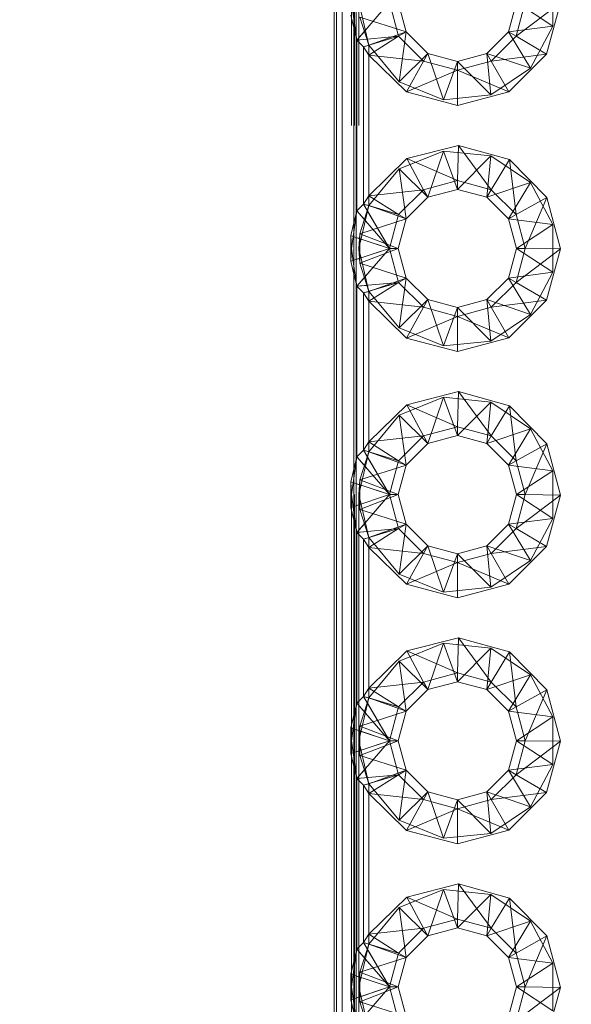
# Paper-space layout 'Layout1' of a CAD drawing. Extents: x -2 to 935, y -36 to 422.
# Tile 10 of 53: x 69.4 to 70.52, y 311.64 to 313.64. Entities that reach past the tile are written whole.
import ezdxf

# ---------------------------------------------------------------- set-up
doc = ezdxf.new("R2010")
doc.units = 0
doc.linetypes.add('ACAD_ISO02W100', pattern=[15, 12, -3])
doc.layers.get('0').update_dxf_attribs({"linetype": 'CONTINUOUS'})
doc.layers.get('DEFPOINTS').update_dxf_attribs({"color": 132, "linetype": 'CONTINUOUS'})
doc.layers.add('SS_1.ET-HALA_TaO-JD-LAVKA-ZEBRIK', color=9, linetype='CONTINUOUS', lineweight=13)
doc.layers.add('SS_KOTY', color=3, linetype='CONTINUOUS', lineweight=25)
doc.styles.add('ROMANS', font='romans.shx', dxfattribs={"width": 0.8})
doc.dimstyles.new('A-1_(2.5)_50AS', dxfattribs={"dimtxt": 2.5, "dimasz": 2, "dimexe": 1, "dimexo": 2, "dimgap": 0, "dimtad": 0, "dimdec": 1, "dimlfac": 50, "dimrnd": 1, "dimtxsty": 'ROMANS', "dimblk1": 'OBLIQUE', "dimblk2": 'OBLIQUE', "dimsah": 1, "dimcen": 2, "dimclrd": 256, "dimclre": 256, "dimclrt": 256, "dimadec": 1, "dimazin": 2, "dimtfac": 0.714286, "dimtdec": 1, "dimtmove": 0, "dimatfit": 3, "dimldrblk": 'OPEN', "dimfxl": 1, "dimtvp": 1.142857, "dimtfill": 1, "dimtolj": 1, "dimlwd": -1, "dimlwe": -1, "dimarcsym": 0})

# ---------------------------------------------------------------- blocks, each defined once
blk = doc.blocks.new('_Oblique')
at = {"color": 0, "linetype": 'ByBlock', "lineweight": -2}
blk.add_line((-0.5, -0.5), (0.5, 0.5), dxfattribs=at)
blk = doc.blocks.new('*D20')
at = {"layer": 'DEFPOINTS', "color": 0, "transparency": 16777216}
for p in [(51.0305, 325.9703), (64.5392, 325.9703, -9790), (73.5392, 296.9703, -9801.32)]:
    blk.add_point(p, dxfattribs=at)
at = {"layer": 'SS_KOTY', "transparency": 16777216}
for p, q in [((62.5392, 325.9703), (50.0305, 325.9703)), ((51.0305, 296.9703), (51.0305, 325.9703)), ((71.5392, 296.9703), (50.0305, 296.9703))]:
    blk.add_line(p, q, dxfattribs=at)
at = {"layer": 'SS_KOTY', "transparency": 16777216, "xscale": 2, "yscale": 2, "zscale": 2}
for p, rotation in [((51.0305, 325.9703), 90), ((51.0305, 296.9703), 270)]:
    blk.add_blockref('_Oblique', p, dxfattribs=dict(at, rotation=rotation))
at = {"layer": 'SS_KOTY', "transparency": 16777216, "insert": (48.1734, 311.4703), "char_height": 2.5, "attachment_point": 5, "rotation": 90, "style": 'ROMANS', "bg_fill": 3, "box_fill_scale": 1.1, "bg_fill_color": 256, "bg_fill_true_color": 13158600, "bg_fill_transparency": 0}
blk.add_mtext('\\A1;1450', dxfattribs=at)
blk = doc.blocks.new('_OPEN')
at = {"color": 0, "linetype": 'ByBlock'}
for p, q in [((-1, 0.1667), (0, 0)), ((0, 0), (-1, -0.1667)), ((0, 0), (-1, 0))]:
    blk.add_line(p, q, dxfattribs=at)

psp = doc.layouts.get("Layout1")

# ---------------------------------------------------------------- dimensions: what is measured, and where the dimension line sits
at = {"layer": 'SS_KOTY'}
dim = psp.add_linear_dim(base=(51.0305, 325.9703), p1=(73.5392, 296.9703, -9801.32), p2=(64.5392, 325.9703, -9790), angle=90, dimstyle='A-1_(2.5)_50AS', override={"dimtmove": 1}, dxfattribs=at)
dim.commit()
dim.dimension.update_dxf_attribs({"geometry": '*D20', "text_midpoint": (48.1734, 311.4703)})

# ---------------------------------------------------------------- next in the draw order: linework, layer by layer
at = {"layer": 'SS_1.ET-HALA_TaO-JD-LAVKA-ZEBRIK', "color": 5, "linetype": 'Continuous', "ltscale": 0.25}
for p, q in [((70.0392, 317.6703), (70.0392, 309.6703)), ((70.0792, 309.6703), (70.0792, 317.6703)), ((70.1513, 313.6703), (70.0852, 313.5936)), ((70.1698, 313.6013), (70.1513, 313.6703)), ((70.1852, 313.6103), (70.1692, 313.6703)), ((70.4092, 313.6703), (70.3931, 313.6103)), ((70.4271, 313.6703), (70.4086, 313.6013)), ((70.4086, 313.6013), (70.4986, 313.6693)), ((70.4986, 313.6693), (70.4702, 313.565)), ((70.0792, 313.6184), (70.0852, 313.5936)), ((70.1698, 313.6013), (70.0852, 313.5936)), ((70.1698, 313.6013), (70.0983, 313.58)), ((70.1698, 313.6013), (70.1092, 313.5632)), ((70.1852, 313.6103), (70.1698, 313.6013)), ((70.2202, 313.5509), (70.1698, 313.6013)), ((70.2292, 313.5664), (70.1852, 313.6103)), ((70.3931, 313.6103), (70.3492, 313.5664)), ((70.4086, 313.6013), (70.3581, 313.5509)), ((70.3931, 313.6103), (70.4086, 313.6013)), ((70.4086, 313.6013), (70.4702, 313.565)), ((70.0852, 313.5936), (70.0983, 313.58)), ((70.0852, 313.247), (70.0852, 313.5936)), ((70.1092, 313.5632), (70.0983, 313.58)), ((70.0983, 313.58), (70.0983, 313.2606)), ((70.1856, 313.4882), (70.1092, 313.5632)), ((70.2202, 313.5509), (70.1092, 313.5632)), ((70.1092, 313.5632), (70.1092, 313.2774)), ((70.2292, 313.5664), (70.2202, 313.5509)), ((70.2892, 313.5503), (70.2292, 313.5664)), ((70.3492, 313.5664), (70.2892, 313.5503)), ((70.3492, 313.5664), (70.3581, 313.5509)), ((70.3581, 313.5509), (70.4702, 313.565)), ((70.4702, 313.565), (70.3936, 313.4887)), ((70.1856, 313.4882), (70.2202, 313.5509)), ((70.2892, 313.5324), (70.2202, 313.5509)), ((70.3581, 313.5509), (70.2892, 313.5324)), ((70.2892, 313.5503), (70.2892, 313.5324)), ((70.3581, 313.5509), (70.3936, 313.4887)), ((70.2892, 313.5324), (70.1856, 313.4882)), ((70.3936, 313.4887), (70.2892, 313.5324)), ((70.2892, 313.5324), (70.2892, 313.4608)), ((70.2892, 313.4608), (70.1856, 313.4882)), ((70.3936, 313.4887), (70.2892, 313.4608)), ((70.1865, 313.3529), (70.2912, 313.3797)), ((70.2912, 313.3797), (70.2892, 313.3082)), ((70.2912, 313.3797), (70.3581, 313.2897)), ((70.2912, 313.3797), (70.3954, 313.3508)), ((70.1092, 313.2774), (70.1865, 313.3529)), ((70.1865, 313.3529), (70.2202, 313.2897)), ((70.1865, 313.3529), (70.2892, 313.3082)), ((70.3954, 313.3508), (70.3581, 313.2897)), ((70.3954, 313.3508), (70.4086, 313.2392)), ((70.3954, 313.3508), (70.4712, 313.2738)), ((70.2202, 313.2897), (70.2892, 313.3082)), ((70.2892, 313.3082), (70.3581, 313.2897)), ((70.2892, 313.3082), (70.2892, 313.2903)), ((70.1092, 313.2774), (70.2202, 313.2897)), ((70.1698, 313.2392), (70.2202, 313.2897)), ((70.2202, 313.2897), (70.2292, 313.2742)), ((70.2292, 313.2742), (70.2892, 313.2903)), ((70.2892, 313.2903), (70.3492, 313.2742)), ((70.3581, 313.2897), (70.3492, 313.2742)), ((70.3581, 313.2897), (70.4086, 313.2392)), ((70.0983, 313.2606), (70.0852, 313.247)), ((70.1092, 313.2774), (70.0983, 313.2606)), ((70.0983, 313.2606), (70.1513, 313.1703)), ((70.0983, 313.2606), (70.1698, 313.2392)), ((70.1092, 313.2774), (70.1698, 313.2392)), ((70.1852, 313.2303), (70.2292, 313.2742)), ((70.3492, 313.2742), (70.3931, 313.2303)), ((70.4712, 313.2738), (70.4086, 313.2392)), ((70.4712, 313.2738), (70.4271, 313.1703)), ((70.4712, 313.2738), (70.4986, 313.1693)), ((70.0852, 313.247), (70.0792, 313.2222)), ((70.0852, 313.247), (70.1513, 313.1703)), ((70.1513, 313.1703), (70.1698, 313.2392)), ((70.1692, 313.1703), (70.1852, 313.2303)), ((70.1698, 313.2392), (70.1852, 313.2303)), ((70.4086, 313.2392), (70.3931, 313.2303)), ((70.3931, 313.2303), (70.4092, 313.1703)), ((70.4086, 313.2392), (70.4271, 313.1703)), ((70.1513, 313.1703), (70.0792, 313.1943)), ((70.1513, 313.1703), (70.0792, 313.1463)), ((70.1513, 313.1703), (70.0852, 313.0936)), ((70.1698, 313.1013), (70.1513, 313.1703)), ((70.1692, 313.1703), (70.1513, 313.1703)), ((70.1852, 313.1103), (70.1692, 313.1703)), ((70.4092, 313.1703), (70.3931, 313.1103)), ((70.4271, 313.1703), (70.4086, 313.1013)), ((70.4086, 313.1013), (70.4986, 313.1693)), ((70.4271, 313.1703), (70.4092, 313.1703)), ((70.4271, 313.1703), (70.4986, 313.1693)), ((70.4986, 313.1693), (70.4702, 313.065)), ((70.0792, 313.1184), (70.0852, 313.0936)), ((70.0852, 313.0936), (70.1698, 313.1013)), ((70.1698, 313.1013), (70.0983, 313.08)), ((70.1698, 313.1013), (70.1092, 313.0632)), ((70.1852, 313.1103), (70.1698, 313.1013)), ((70.2202, 313.0509), (70.1698, 313.1013)), ((70.2292, 313.0664), (70.1852, 313.1103)), ((70.3931, 313.1103), (70.3492, 313.0664)), ((70.4086, 313.1013), (70.3581, 313.0509)), ((70.3931, 313.1103), (70.4086, 313.1013)), ((70.4086, 313.1013), (70.4702, 313.065)), ((70.0852, 313.0936), (70.0983, 313.08)), ((70.0852, 312.747), (70.0852, 313.0936)), ((70.1092, 313.0632), (70.0983, 313.08)), ((70.0983, 313.08), (70.0983, 312.7606)), ((70.1856, 312.9882), (70.1092, 313.0632)), ((70.2202, 313.0509), (70.1092, 313.0632)), ((70.1092, 313.0632), (70.1092, 312.7774)), ((70.2292, 313.0664), (70.2202, 313.0509)), ((70.2892, 313.0503), (70.2292, 313.0664)), ((70.3492, 313.0664), (70.2892, 313.0503)), ((70.3492, 313.0664), (70.3581, 313.0509)), ((70.3581, 313.0509), (70.4702, 313.065)), ((70.4702, 313.065), (70.3936, 312.9887)), ((70.2202, 313.0509), (70.1856, 312.9882)), ((70.2892, 313.0324), (70.2202, 313.0509)), ((70.3581, 313.0509), (70.2892, 313.0324)), ((70.2892, 313.0503), (70.2892, 313.0324)), ((70.3581, 313.0509), (70.3936, 312.9887)), ((70.2892, 313.0324), (70.1856, 312.9882)), ((70.3936, 312.9887), (70.2892, 313.0324)), ((70.2892, 313.0324), (70.2892, 312.9608)), ((70.2892, 312.9608), (70.1856, 312.9882)), ((70.3936, 312.9887), (70.2892, 312.9608)), ((70.1865, 312.8529), (70.2912, 312.8797)), ((70.2912, 312.8797), (70.2892, 312.8082)), ((70.2912, 312.8797), (70.3581, 312.7897)), ((70.2912, 312.8797), (70.3954, 312.8508)), ((70.1092, 312.7774), (70.1865, 312.8529)), ((70.1865, 312.8529), (70.2202, 312.7897)), ((70.1865, 312.8529), (70.2892, 312.8082)), ((70.3954, 312.8508), (70.3581, 312.7897)), ((70.3954, 312.8508), (70.4086, 312.7392)), ((70.3954, 312.8508), (70.4712, 312.7738)), ((70.2202, 312.7897), (70.2892, 312.8082)), ((70.2892, 312.8082), (70.3581, 312.7897)), ((70.2892, 312.8082), (70.2892, 312.7903)), ((70.1092, 312.7774), (70.2202, 312.7897)), ((70.1698, 312.7392), (70.2202, 312.7897)), ((70.2202, 312.7897), (70.2292, 312.7742)), ((70.2292, 312.7742), (70.2892, 312.7903)), ((70.2892, 312.7903), (70.3492, 312.7742)), ((70.3581, 312.7897), (70.3492, 312.7742)), ((70.3581, 312.7897), (70.4086, 312.7392)), ((70.0852, 312.747), (70.0983, 312.7606)), ((70.0983, 312.7606), (70.1092, 312.7774)), ((70.0983, 312.7606), (70.1513, 312.6703)), ((70.0983, 312.7606), (70.1698, 312.7392)), ((70.1092, 312.7774), (70.1698, 312.7392)), ((70.1852, 312.7303), (70.2292, 312.7742)), ((70.3492, 312.7742), (70.3931, 312.7303)), ((70.4712, 312.7738), (70.4086, 312.7392)), ((70.4712, 312.7738), (70.4271, 312.6703)), ((70.4712, 312.7738), (70.4986, 312.6693)), ((70.0852, 312.747), (70.0792, 312.7222)), ((70.0852, 312.747), (70.1513, 312.6703)), ((70.1698, 312.7392), (70.1513, 312.6703)), ((70.1692, 312.6703), (70.1852, 312.7303)), ((70.1698, 312.7392), (70.1852, 312.7303)), ((70.4086, 312.7392), (70.3931, 312.7303)), ((70.3931, 312.7303), (70.4092, 312.6703)), ((70.4086, 312.7392), (70.4271, 312.6703)), ((70.1513, 312.6703), (70.0792, 312.6943)), ((70.0792, 312.6463), (70.1513, 312.6703)), ((70.1513, 312.6703), (70.0852, 312.5936)), ((70.1513, 312.6703), (70.1698, 312.6013)), ((70.1692, 312.6703), (70.1513, 312.6703)), ((70.1852, 312.6103), (70.1692, 312.6703)), ((70.4092, 312.6703), (70.3931, 312.6103)), ((70.4271, 312.6703), (70.4086, 312.6013)), ((70.4086, 312.6013), (70.4986, 312.6693)), ((70.4271, 312.6703), (70.4092, 312.6703)), ((70.4271, 312.6703), (70.4986, 312.6693)), ((70.4986, 312.6693), (70.4702, 312.565)), ((70.0792, 312.6184), (70.0852, 312.5936)), ((70.1698, 312.6013), (70.0852, 312.5936)), ((70.1698, 312.6013), (70.0983, 312.58)), ((70.1698, 312.6013), (70.1092, 312.5632)), ((70.1852, 312.6103), (70.1698, 312.6013)), ((70.1698, 312.6013), (70.2202, 312.5509)), ((70.2292, 312.5664), (70.1852, 312.6103)), ((70.3931, 312.6103), (70.3492, 312.5664)), ((70.4086, 312.6013), (70.3581, 312.5509)), ((70.3931, 312.6103), (70.4086, 312.6013)), ((70.4086, 312.6013), (70.4702, 312.565)), ((70.0852, 312.5936), (70.0983, 312.58)), ((70.0852, 312.247), (70.0852, 312.5936)), ((70.1092, 312.5632), (70.0983, 312.58)), ((70.0983, 312.58), (70.0983, 312.2606)), ((70.1856, 312.4882), (70.1092, 312.5632)), ((70.2202, 312.5509), (70.1092, 312.5632)), ((70.1092, 312.5632), (70.1092, 312.2774)), ((70.2292, 312.5664), (70.2202, 312.5509)), ((70.2892, 312.5503), (70.2292, 312.5664)), ((70.3492, 312.5664), (70.2892, 312.5503)), ((70.3492, 312.5664), (70.3581, 312.5509)), ((70.3581, 312.5509), (70.4702, 312.565)), ((70.4702, 312.565), (70.3936, 312.4887)), ((70.2202, 312.5509), (70.1856, 312.4882)), ((70.2892, 312.5324), (70.2202, 312.5509)), ((70.3581, 312.5509), (70.2892, 312.5324)), ((70.2892, 312.5503), (70.2892, 312.5324)), ((70.3581, 312.5509), (70.3936, 312.4887)), ((70.2892, 312.5324), (70.1856, 312.4882)), ((70.3936, 312.4887), (70.2892, 312.5324)), ((70.2892, 312.5324), (70.2892, 312.4608)), ((70.2892, 312.4608), (70.1856, 312.4882)), ((70.3936, 312.4887), (70.2892, 312.4608)), ((70.1865, 312.3529), (70.2912, 312.3797)), ((70.2912, 312.3797), (70.2892, 312.3082)), ((70.2912, 312.3797), (70.3581, 312.2897)), ((70.2912, 312.3797), (70.3954, 312.3508)), ((70.1092, 312.2774), (70.1865, 312.3529)), ((70.1865, 312.3529), (70.2202, 312.2897)), ((70.1865, 312.3529), (70.2892, 312.3082)), ((70.3954, 312.3508), (70.3581, 312.2897)), ((70.3954, 312.3508), (70.4086, 312.2392)), ((70.3954, 312.3508), (70.4712, 312.2738)), ((70.2892, 312.3082), (70.2202, 312.2897)), ((70.3581, 312.2897), (70.2892, 312.3082)), ((70.2892, 312.3082), (70.2892, 312.2903)), ((70.1092, 312.2774), (70.2202, 312.2897)), ((70.2202, 312.2897), (70.1698, 312.2392)), ((70.2202, 312.2897), (70.2292, 312.2742)), ((70.2292, 312.2742), (70.2892, 312.2903)), ((70.2892, 312.2903), (70.3492, 312.2742)), ((70.3581, 312.2897), (70.3492, 312.2742)), ((70.4086, 312.2392), (70.3581, 312.2897)), ((70.0983, 312.2606), (70.0852, 312.247)), ((70.1092, 312.2774), (70.0983, 312.2606)), ((70.0983, 312.2606), (70.1513, 312.1703)), ((70.0983, 312.2606), (70.1698, 312.2392)), ((70.1092, 312.2774), (70.1698, 312.2392)), ((70.1852, 312.2303), (70.2292, 312.2742)), ((70.3492, 312.2742), (70.3931, 312.2303)), ((70.4712, 312.2738), (70.4086, 312.2392)), ((70.4271, 312.1703), (70.4712, 312.2738)), ((70.4712, 312.2738), (70.4986, 312.1693)), ((70.0852, 312.247), (70.0792, 312.2222)), ((70.0852, 312.247), (70.1513, 312.1703)), ((70.1698, 312.2392), (70.1513, 312.1703)), ((70.1692, 312.1703), (70.1852, 312.2303)), ((70.1698, 312.2392), (70.1852, 312.2303)), ((70.4086, 312.2392), (70.3931, 312.2303)), ((70.3931, 312.2303), (70.4092, 312.1703)), ((70.4086, 312.2392), (70.4271, 312.1703)), ((70.1513, 312.1703), (70.0792, 312.1943)), ((70.0792, 312.1463), (70.1513, 312.1703)), ((70.1513, 312.1703), (70.0852, 312.0936)), ((70.1513, 312.1703), (70.1698, 312.1013)), ((70.1513, 312.1703), (70.1692, 312.1703)), ((70.1852, 312.1103), (70.1692, 312.1703)), ((70.4092, 312.1703), (70.3931, 312.1103)), ((70.4271, 312.1703), (70.4086, 312.1013)), ((70.4086, 312.1013), (70.4986, 312.1693)), ((70.4092, 312.1703), (70.4271, 312.1703)), ((70.4271, 312.1703), (70.4986, 312.1693)), ((70.4986, 312.1693), (70.4702, 312.065)), ((70.0792, 312.1184), (70.0852, 312.0936)), ((70.1698, 312.1013), (70.0852, 312.0936)), ((70.1698, 312.1013), (70.0983, 312.08)), ((70.1698, 312.1013), (70.1092, 312.0632)), ((70.1852, 312.1103), (70.1698, 312.1013)), ((70.1698, 312.1013), (70.2202, 312.0509)), ((70.2292, 312.0664), (70.1852, 312.1103)), ((70.3931, 312.1103), (70.3492, 312.0664)), ((70.4086, 312.1013), (70.3581, 312.0509)), ((70.3931, 312.1103), (70.4086, 312.1013)), ((70.4086, 312.1013), (70.4702, 312.065)), ((70.0852, 312.0936), (70.0983, 312.08)), ((70.0852, 311.747), (70.0852, 312.0936)), ((70.1092, 312.0632), (70.0983, 312.08)), ((70.0983, 312.08), (70.0983, 311.7606)), ((70.1856, 311.9882), (70.1092, 312.0632)), ((70.2202, 312.0509), (70.1092, 312.0632)), ((70.1092, 312.0632), (70.1092, 311.7774)), ((70.2292, 312.0664), (70.2202, 312.0509)), ((70.2892, 312.0503), (70.2292, 312.0664)), ((70.3492, 312.0664), (70.2892, 312.0503)), ((70.3492, 312.0664), (70.3581, 312.0509)), ((70.3581, 312.0509), (70.4702, 312.065)), ((70.4702, 312.065), (70.3936, 311.9887)), ((70.2202, 312.0509), (70.1856, 311.9882)), ((70.2892, 312.0324), (70.2202, 312.0509)), ((70.3581, 312.0509), (70.2892, 312.0324)), ((70.2892, 312.0503), (70.2892, 312.0324)), ((70.3581, 312.0509), (70.3936, 311.9887)), ((70.2892, 312.0324), (70.1856, 311.9882)), ((70.3936, 311.9887), (70.2892, 312.0324)), ((70.2892, 312.0324), (70.2892, 311.9608)), ((70.2892, 311.9608), (70.1856, 311.9882)), ((70.3936, 311.9887), (70.2892, 311.9608)), ((70.1865, 311.8529), (70.2912, 311.8797)), ((70.2912, 311.8797), (70.2892, 311.8082)), ((70.2912, 311.8797), (70.3581, 311.7897)), ((70.2912, 311.8797), (70.3954, 311.8508)), ((70.1092, 311.7774), (70.1865, 311.8529)), ((70.1865, 311.8529), (70.2202, 311.7897)), ((70.1865, 311.8529), (70.2892, 311.8082)), ((70.3954, 311.8508), (70.3581, 311.7897)), ((70.3954, 311.8508), (70.4086, 311.7392)), ((70.3954, 311.8508), (70.4712, 311.7738)), ((70.2892, 311.8082), (70.2202, 311.7897)), ((70.3581, 311.7897), (70.2892, 311.8082)), ((70.2892, 311.8082), (70.2892, 311.7903)), ((70.1092, 311.7774), (70.2202, 311.7897)), ((70.2202, 311.7897), (70.1698, 311.7392)), ((70.2202, 311.7897), (70.2292, 311.7742)), ((70.2292, 311.7742), (70.2892, 311.7903)), ((70.2892, 311.7903), (70.3492, 311.7742)), ((70.3581, 311.7897), (70.3492, 311.7742)), ((70.4086, 311.7392), (70.3581, 311.7897)), ((70.0983, 311.7606), (70.0852, 311.747)), ((70.1092, 311.7774), (70.0983, 311.7606)), ((70.0983, 311.7606), (70.1513, 311.6703)), ((70.0983, 311.7606), (70.1698, 311.7392)), ((70.1092, 311.7774), (70.1698, 311.7392)), ((70.1852, 311.7303), (70.2292, 311.7742)), ((70.3492, 311.7742), (70.3931, 311.7303)), ((70.4712, 311.7738), (70.4086, 311.7392)), ((70.4271, 311.6703), (70.4712, 311.7738)), ((70.4712, 311.7738), (70.4986, 311.6693)), ((70.0852, 311.747), (70.0792, 311.7222)), ((70.0852, 311.747), (70.1513, 311.6703)), ((70.1698, 311.7392), (70.1513, 311.6703)), ((70.1692, 311.6703), (70.1852, 311.7303)), ((70.1698, 311.7392), (70.1852, 311.7303)), ((70.4086, 311.7392), (70.3931, 311.7303)), ((70.3931, 311.7303), (70.4092, 311.6703)), ((70.4086, 311.7392), (70.4271, 311.6703)), ((70.1513, 311.6703), (70.0792, 311.6943)), ((70.0792, 311.6463), (70.1513, 311.6703)), ((70.1513, 311.6703), (70.0852, 311.5936)), ((70.1513, 311.6703), (70.1698, 311.6013)), ((70.1513, 311.6703), (70.1692, 311.6703)), ((70.1852, 311.6103), (70.1692, 311.6703)), ((70.4092, 311.6703), (70.3931, 311.6103)), ((70.4271, 311.6703), (70.4086, 311.6013)), ((70.4086, 311.6013), (70.4986, 311.6693)), ((70.4092, 311.6703), (70.4271, 311.6703)), ((70.4271, 311.6703), (70.4986, 311.6693)), ((70.4986, 311.6693), (70.4702, 311.565))]:
    psp.add_line(p, q, dxfattribs=at)
at = {"layer": 'SS_1.ET-HALA_TaO-JD-LAVKA-ZEBRIK', "color": 9, "linetype": 'ACAD_ISO02W100', "ltscale": 0.25}
for p, q in [((70.0434, 317.6703), (70.0434, 309.6703)), ((70.0554, 317.6703), (70.0554, 309.6703)), ((70.0739, 309.6703), (70.0739, 317.6703)), ((70.0803, 309.6703), (70.0803, 317.6703)), ((70.0838, 317.6703), (70.0838, 309.6703)), ((70.0892, 309.6703), (70.0892, 317.6703)), ((70.4832, 313.7187), (70.4832, 313.6219)), ((70.0852, 313.5936), (70.0739, 313.6703)), ((70.1092, 313.5831), (70.0892, 313.6703)), ((70.4092, 313.6703), (70.4832, 313.6219)), ((70.0728, 313.6442), (70.0792, 313.6184)), ((70.0914, 313.6403), (70.1092, 313.5831)), ((70.0914, 313.6403), (70.1852, 313.6103)), ((70.3931, 313.6103), (70.4832, 313.6219)), ((70.4832, 313.6219), (70.4377, 313.5364)), ((70.1004, 313.6113), (70.0852, 313.5936)), ((70.1022, 313.6133), (70.1004, 313.6113)), ((70.1698, 313.6013), (70.1091, 313.5833)), ((70.1092, 313.5831), (70.1852, 313.6103)), ((70.1852, 313.6103), (70.1712, 313.5088)), ((70.3931, 313.6103), (70.4377, 313.5364)), ((70.1091, 313.5832), (70.0983, 313.58)), ((70.1063, 313.5955), (70.1053, 313.5954)), ((70.1712, 313.5088), (70.1092, 313.5831)), ((70.1092, 313.5831), (70.1092, 313.5632)), ((70.2292, 313.5664), (70.1712, 313.5088)), ((70.2292, 313.5664), (70.261, 313.4723)), ((70.3492, 313.5664), (70.3573, 313.4823)), ((70.3492, 313.5664), (70.4377, 313.5364)), ((70.2892, 313.5503), (70.261, 313.4723)), ((70.2892, 313.5503), (70.3573, 313.4823)), ((70.4377, 313.5364), (70.3573, 313.4823)), ((70.261, 313.4723), (70.1712, 313.5088)), ((70.3573, 313.4823), (70.261, 313.4723)), ((70.1712, 313.3318), (70.261, 313.3683)), ((70.261, 313.3683), (70.2292, 313.2742)), ((70.261, 313.3683), (70.2892, 313.2903)), ((70.261, 313.3683), (70.3573, 313.3583)), ((70.3573, 313.3583), (70.2892, 313.2903)), ((70.3573, 313.3583), (70.3492, 313.2742)), ((70.3573, 313.3583), (70.4377, 313.3042)), ((70.1092, 313.2575), (70.1712, 313.3318)), ((70.1712, 313.3318), (70.1852, 313.2303)), ((70.1712, 313.3318), (70.2292, 313.2742)), ((70.4377, 313.3042), (70.3492, 313.2742)), ((70.4377, 313.3042), (70.3931, 313.2303)), ((70.4377, 313.3042), (70.4832, 313.2187)), ((70.0983, 313.2606), (70.106, 313.2474)), ((70.0983, 313.2606), (70.1091, 313.2573)), ((70.1092, 313.2774), (70.1092, 313.2575)), ((70.0739, 313.1703), (70.0852, 313.247)), ((70.0852, 313.247), (70.1004, 313.2293)), ((70.0892, 313.1703), (70.1092, 313.2575)), ((70.1092, 313.2575), (70.0914, 313.2002)), ((70.106, 313.2474), (70.1066, 313.2464)), ((70.1066, 313.2464), (70.1513, 313.1703)), ((70.1091, 313.2573), (70.1698, 313.2392)), ((70.1092, 313.2575), (70.1852, 313.2303)), ((70.0792, 313.2222), (70.0728, 313.1964)), ((70.1852, 313.2303), (70.0914, 313.2002)), ((70.1004, 313.2293), (70.1022, 313.2272)), ((70.4832, 313.2187), (70.3931, 313.2303)), ((70.0914, 313.2002), (70.0892, 313.1703)), ((70.1692, 313.1703), (70.0914, 313.2002)), ((70.0914, 313.2002), (70.0914, 313.1403)), ((70.4832, 313.2187), (70.4092, 313.1703)), ((70.4832, 313.2187), (70.4832, 313.1219)), ((70.0775, 313.1948), (70.0728, 313.1964)), ((70.0739, 313.1703), (70.0728, 313.1964)), ((70.0792, 313.1943), (70.0728, 313.1964)), ((70.0728, 313.1964), (70.0728, 313.1442)), ((70.0792, 313.1943), (70.0775, 313.1948)), ((70.0907, 313.1904), (70.0792, 313.1943)), ((70.0936, 313.1895), (70.0907, 313.1904)), ((70.1513, 313.1703), (70.0936, 313.1895)), ((70.0739, 313.1703), (70.0728, 313.1442)), ((70.0792, 313.1347), (70.0739, 313.1703)), ((70.0892, 313.1703), (70.0914, 313.1403)), ((70.1092, 313.0831), (70.0892, 313.1703)), ((70.1692, 313.1703), (70.0914, 313.1403)), ((70.1513, 313.1703), (70.0936, 313.1511)), ((70.1513, 313.1703), (70.1022, 313.1133)), ((70.4832, 313.1219), (70.4092, 313.1703)), ((70.0792, 313.1463), (70.0728, 313.1442)), ((70.0775, 313.1458), (70.0728, 313.1442)), ((70.0728, 313.1442), (70.0792, 313.1184)), ((70.0792, 313.1463), (70.0775, 313.1458)), ((70.0907, 313.1502), (70.0792, 313.1463)), ((70.0936, 313.1511), (70.0907, 313.1502)), ((70.0914, 313.1403), (70.1092, 313.0831)), ((70.1852, 313.1103), (70.0914, 313.1403)), ((70.0852, 313.0936), (70.0792, 313.1347)), ((70.3931, 313.1103), (70.4832, 313.1219)), ((70.4832, 313.1219), (70.4377, 313.0364)), ((70.1004, 313.1113), (70.0852, 313.0936)), ((70.1022, 313.1133), (70.1004, 313.1113)), ((70.1698, 313.1013), (70.1091, 313.0833)), ((70.1852, 313.1103), (70.1092, 313.0831)), ((70.1852, 313.1103), (70.1712, 313.0088)), ((70.3931, 313.1103), (70.4377, 313.0364)), ((70.0852, 313.0936), (70.1053, 313.0954)), ((70.1091, 313.0832), (70.0983, 313.08)), ((70.1053, 313.0954), (70.1063, 313.0955)), ((70.1712, 313.0088), (70.1092, 313.0831)), ((70.1092, 313.0831), (70.1092, 313.0632)), ((70.2292, 313.0664), (70.1712, 313.0088)), ((70.2292, 313.0664), (70.261, 312.9723)), ((70.3492, 313.0664), (70.3573, 312.9823)), ((70.3492, 313.0664), (70.4377, 313.0364)), ((70.2892, 313.0503), (70.261, 312.9723)), ((70.2892, 313.0503), (70.3573, 312.9823)), ((70.4377, 313.0364), (70.3573, 312.9823)), ((70.261, 312.9723), (70.1712, 313.0088)), ((70.3573, 312.9823), (70.261, 312.9723)), ((70.1712, 312.8318), (70.261, 312.8683)), ((70.261, 312.8683), (70.2292, 312.7742)), ((70.261, 312.8683), (70.2892, 312.7903)), ((70.261, 312.8683), (70.3573, 312.8583)), ((70.3573, 312.8583), (70.2892, 312.7903)), ((70.3573, 312.8583), (70.3492, 312.7742)), ((70.3573, 312.8583), (70.4377, 312.8042)), ((70.1092, 312.7575), (70.1712, 312.8318)), ((70.1712, 312.8318), (70.1852, 312.7303)), ((70.1712, 312.8318), (70.2292, 312.7742)), ((70.4377, 312.8042), (70.3492, 312.7742)), ((70.4377, 312.8042), (70.3931, 312.7303)), ((70.4377, 312.8042), (70.4832, 312.7187)), ((70.0983, 312.7606), (70.106, 312.7474)), ((70.0983, 312.7606), (70.1091, 312.7573)), ((70.1092, 312.7774), (70.1092, 312.7575)), ((70.0739, 312.6703), (70.0852, 312.747)), ((70.0852, 312.747), (70.1004, 312.7293)), ((70.0892, 312.6703), (70.1092, 312.7575)), ((70.1092, 312.7575), (70.0914, 312.7002)), ((70.106, 312.7474), (70.1066, 312.7464)), ((70.1066, 312.7464), (70.1513, 312.6703)), ((70.1091, 312.7573), (70.1698, 312.7392)), ((70.1092, 312.7575), (70.1852, 312.7303)), ((70.0792, 312.7222), (70.0728, 312.6964)), ((70.1852, 312.7303), (70.0914, 312.7002)), ((70.1004, 312.7293), (70.1022, 312.7272)), ((70.4832, 312.7187), (70.3931, 312.7303)), ((70.0914, 312.7002), (70.0892, 312.6703)), ((70.1692, 312.6703), (70.0914, 312.7002)), ((70.0914, 312.7002), (70.0914, 312.6403)), ((70.4832, 312.7187), (70.4092, 312.6703)), ((70.4832, 312.7187), (70.4832, 312.6219)), ((70.0775, 312.6948), (70.0728, 312.6964)), ((70.0739, 312.6703), (70.0728, 312.6964)), ((70.0792, 312.6943), (70.0728, 312.6964)), ((70.0728, 312.6964), (70.0728, 312.6442)), ((70.0792, 312.6943), (70.0775, 312.6948)), ((70.0907, 312.6904), (70.0792, 312.6943)), ((70.0936, 312.6895), (70.0907, 312.6904)), ((70.1513, 312.6703), (70.0936, 312.6895)), ((70.0728, 312.6442), (70.0739, 312.6703)), ((70.0792, 312.6347), (70.0739, 312.6703)), ((70.0892, 312.6703), (70.0914, 312.6403)), ((70.1092, 312.5831), (70.0892, 312.6703)), ((70.1692, 312.6703), (70.0914, 312.6403)), ((70.1513, 312.6703), (70.1022, 312.6133)), ((70.4092, 312.6703), (70.4832, 312.6219)), ((70.0728, 312.6442), (70.0792, 312.6463)), ((70.0728, 312.6442), (70.0775, 312.6458)), ((70.0728, 312.6442), (70.0792, 312.6184)), ((70.0775, 312.6458), (70.0792, 312.6463)), ((70.0792, 312.6463), (70.0907, 312.6502)), ((70.0907, 312.6502), (70.0936, 312.6511)), ((70.0914, 312.6403), (70.1092, 312.5831)), ((70.0914, 312.6403), (70.1852, 312.6103)), ((70.0852, 312.5936), (70.0792, 312.6347)), ((70.3931, 312.6103), (70.4832, 312.6219)), ((70.4832, 312.6219), (70.4377, 312.5364)), ((70.1004, 312.6113), (70.0852, 312.5936)), ((70.1022, 312.6133), (70.1004, 312.6113)), ((70.1698, 312.6013), (70.1091, 312.5833)), ((70.1092, 312.5831), (70.1852, 312.6103)), ((70.1852, 312.6103), (70.1712, 312.5088)), ((70.3931, 312.6103), (70.4377, 312.5364)), ((70.1053, 312.5954), (70.0852, 312.5936)), ((70.1091, 312.5832), (70.0983, 312.58)), ((70.1063, 312.5955), (70.1053, 312.5954)), ((70.1712, 312.5088), (70.1092, 312.5831)), ((70.1092, 312.5831), (70.1092, 312.5632)), ((70.2292, 312.5664), (70.1712, 312.5088)), ((70.2292, 312.5664), (70.261, 312.4723)), ((70.3492, 312.5664), (70.3573, 312.4823)), ((70.3492, 312.5664), (70.4377, 312.5364)), ((70.2892, 312.5503), (70.261, 312.4723)), ((70.2892, 312.5503), (70.3573, 312.4823)), ((70.4377, 312.5364), (70.3573, 312.4823)), ((70.261, 312.4723), (70.1712, 312.5088)), ((70.3573, 312.4823), (70.261, 312.4723)), ((70.1712, 312.3318), (70.261, 312.3683)), ((70.261, 312.3683), (70.2292, 312.2742)), ((70.261, 312.3683), (70.2892, 312.2903)), ((70.261, 312.3683), (70.3573, 312.3583)), ((70.3573, 312.3583), (70.2892, 312.2903)), ((70.3573, 312.3583), (70.3492, 312.2742)), ((70.3573, 312.3583), (70.4377, 312.3042)), ((70.1092, 312.2575), (70.1712, 312.3318)), ((70.1712, 312.3318), (70.1852, 312.2303)), ((70.1712, 312.3318), (70.2292, 312.2742)), ((70.4377, 312.3042), (70.3492, 312.2742)), ((70.4377, 312.3042), (70.3931, 312.2303)), ((70.4377, 312.3042), (70.4832, 312.2187)), ((70.0983, 312.2606), (70.106, 312.2474)), ((70.0983, 312.2606), (70.1091, 312.2573)), ((70.1092, 312.2774), (70.1092, 312.2575)), ((70.0792, 312.2059), (70.0852, 312.247)), ((70.0852, 312.247), (70.1004, 312.2293)), ((70.0892, 312.1703), (70.1092, 312.2575)), ((70.1092, 312.2575), (70.0914, 312.2002)), ((70.106, 312.2474), (70.1066, 312.2464)), ((70.1066, 312.2464), (70.1513, 312.1703)), ((70.1091, 312.2573), (70.1698, 312.2392)), ((70.1092, 312.2575), (70.1852, 312.2303)), ((70.0792, 312.2222), (70.0728, 312.1964)), ((70.1852, 312.2303), (70.0914, 312.2002)), ((70.1004, 312.2293), (70.1022, 312.2272)), ((70.1022, 312.2272), (70.1513, 312.1703)), ((70.4832, 312.2187), (70.3931, 312.2303)), ((70.0739, 312.1703), (70.0792, 312.2059)), ((70.0914, 312.2002), (70.0892, 312.1703)), ((70.0914, 312.2002), (70.1692, 312.1703)), ((70.0914, 312.2002), (70.0914, 312.1403)), ((70.4092, 312.1703), (70.4832, 312.2187)), ((70.4832, 312.2187), (70.4832, 312.1219)), ((70.0775, 312.1948), (70.0728, 312.1964)), ((70.0739, 312.1703), (70.0728, 312.1964)), ((70.0792, 312.1943), (70.0728, 312.1964)), ((70.0728, 312.1964), (70.0728, 312.1442)), ((70.0792, 312.1943), (70.0775, 312.1948)), ((70.0907, 312.1904), (70.0792, 312.1943)), ((70.0936, 312.1895), (70.0907, 312.1904)), ((70.1513, 312.1703), (70.0936, 312.1895)), ((70.0728, 312.1442), (70.0739, 312.1703)), ((70.0852, 312.0936), (70.0739, 312.1703)), ((70.0892, 312.1703), (70.0914, 312.1403)), ((70.1092, 312.0831), (70.0892, 312.1703)), ((70.1692, 312.1703), (70.0914, 312.1403)), ((70.0936, 312.1511), (70.1513, 312.1703)), ((70.4092, 312.1703), (70.4832, 312.1219)), ((70.0728, 312.1442), (70.0792, 312.1463)), ((70.0728, 312.1442), (70.0775, 312.1458)), ((70.0728, 312.1442), (70.0792, 312.1184)), ((70.0775, 312.1458), (70.0792, 312.1463)), ((70.0792, 312.1463), (70.0907, 312.1502)), ((70.0907, 312.1502), (70.0936, 312.1511)), ((70.0914, 312.1403), (70.1092, 312.0831)), ((70.0914, 312.1403), (70.1852, 312.1103)), ((70.3931, 312.1103), (70.4832, 312.1219)), ((70.4832, 312.1219), (70.4377, 312.0364)), ((70.1004, 312.1113), (70.0852, 312.0936)), ((70.1022, 312.1133), (70.1004, 312.1113)), ((70.1698, 312.1013), (70.1091, 312.0833)), ((70.1092, 312.0831), (70.1852, 312.1103)), ((70.1852, 312.1103), (70.1712, 312.0088)), ((70.3931, 312.1103), (70.4377, 312.0364)), ((70.1091, 312.0832), (70.0983, 312.08)), ((70.1063, 312.0955), (70.1053, 312.0954)), ((70.1712, 312.0088), (70.1092, 312.0831)), ((70.1092, 312.0831), (70.1092, 312.0632)), ((70.2292, 312.0664), (70.1712, 312.0088)), ((70.2292, 312.0664), (70.261, 311.9723)), ((70.3492, 312.0664), (70.3573, 311.9823)), ((70.3492, 312.0664), (70.4377, 312.0364)), ((70.2892, 312.0503), (70.261, 311.9723)), ((70.2892, 312.0503), (70.3573, 311.9823)), ((70.4377, 312.0364), (70.3573, 311.9823)), ((70.261, 311.9723), (70.1712, 312.0088)), ((70.3573, 311.9823), (70.261, 311.9723)), ((70.1712, 311.8318), (70.261, 311.8683)), ((70.261, 311.8683), (70.2292, 311.7742)), ((70.261, 311.8683), (70.2892, 311.7903)), ((70.261, 311.8683), (70.3573, 311.8583)), ((70.3573, 311.8583), (70.2892, 311.7903)), ((70.3573, 311.8583), (70.3492, 311.7742)), ((70.3573, 311.8583), (70.4377, 311.8042)), ((70.1092, 311.7575), (70.1712, 311.8318)), ((70.1712, 311.8318), (70.1852, 311.7303)), ((70.1712, 311.8318), (70.2292, 311.7742)), ((70.4377, 311.8042), (70.3492, 311.7742)), ((70.4377, 311.8042), (70.3931, 311.7303)), ((70.4377, 311.8042), (70.4832, 311.7187)), ((70.0983, 311.7606), (70.106, 311.7474)), ((70.0983, 311.7606), (70.1091, 311.7573)), ((70.1092, 311.7774), (70.1092, 311.7575)), ((70.0792, 311.7059), (70.0852, 311.747)), ((70.0852, 311.747), (70.1004, 311.7293)), ((70.0892, 311.6703), (70.1092, 311.7575)), ((70.1092, 311.7575), (70.0914, 311.7002)), ((70.106, 311.7474), (70.1066, 311.7464)), ((70.1066, 311.7464), (70.1513, 311.6703)), ((70.1091, 311.7573), (70.1698, 311.7392)), ((70.1092, 311.7575), (70.1852, 311.7303)), ((70.0792, 311.7222), (70.0728, 311.6964)), ((70.1852, 311.7303), (70.0914, 311.7002)), ((70.1004, 311.7293), (70.1022, 311.7272)), ((70.1022, 311.7272), (70.1513, 311.6703)), ((70.4832, 311.7187), (70.3931, 311.7303)), ((70.0739, 311.6703), (70.0792, 311.7059)), ((70.0914, 311.7002), (70.0892, 311.6703)), ((70.0914, 311.7002), (70.1692, 311.6703)), ((70.0914, 311.7002), (70.0914, 311.6403)), ((70.4092, 311.6703), (70.4832, 311.7187)), ((70.4832, 311.7187), (70.4832, 311.6219)), ((70.0775, 311.6948), (70.0728, 311.6964)), ((70.0739, 311.6703), (70.0728, 311.6964)), ((70.0792, 311.6943), (70.0728, 311.6964)), ((70.0728, 311.6964), (70.0728, 311.6442)), ((70.0792, 311.6943), (70.0775, 311.6948)), ((70.0907, 311.6904), (70.0792, 311.6943)), ((70.0936, 311.6895), (70.0907, 311.6904)), ((70.0728, 311.6442), (70.0739, 311.6703)), ((70.0852, 311.5936), (70.0739, 311.6703)), ((70.0892, 311.6703), (70.0914, 311.6403)), ((70.1092, 311.5831), (70.0892, 311.6703)), ((70.1692, 311.6703), (70.0914, 311.6403)), ((70.0936, 311.6511), (70.1513, 311.6703)), ((70.4092, 311.6703), (70.4832, 311.6219)), ((70.0728, 311.6442), (70.0792, 311.6463)), ((70.0728, 311.6442), (70.0775, 311.6458)), ((70.0728, 311.6442), (70.0792, 311.6184)), ((70.0775, 311.6458), (70.0792, 311.6463)), ((70.0792, 311.6463), (70.0907, 311.6502)), ((70.0907, 311.6502), (70.0936, 311.6511)), ((70.0914, 311.6403), (70.1092, 311.5831)), ((70.0914, 311.6403), (70.1852, 311.6103))]:
    psp.add_line(p, q, dxfattribs=at)

doc.saveas('drawing.dxf')
